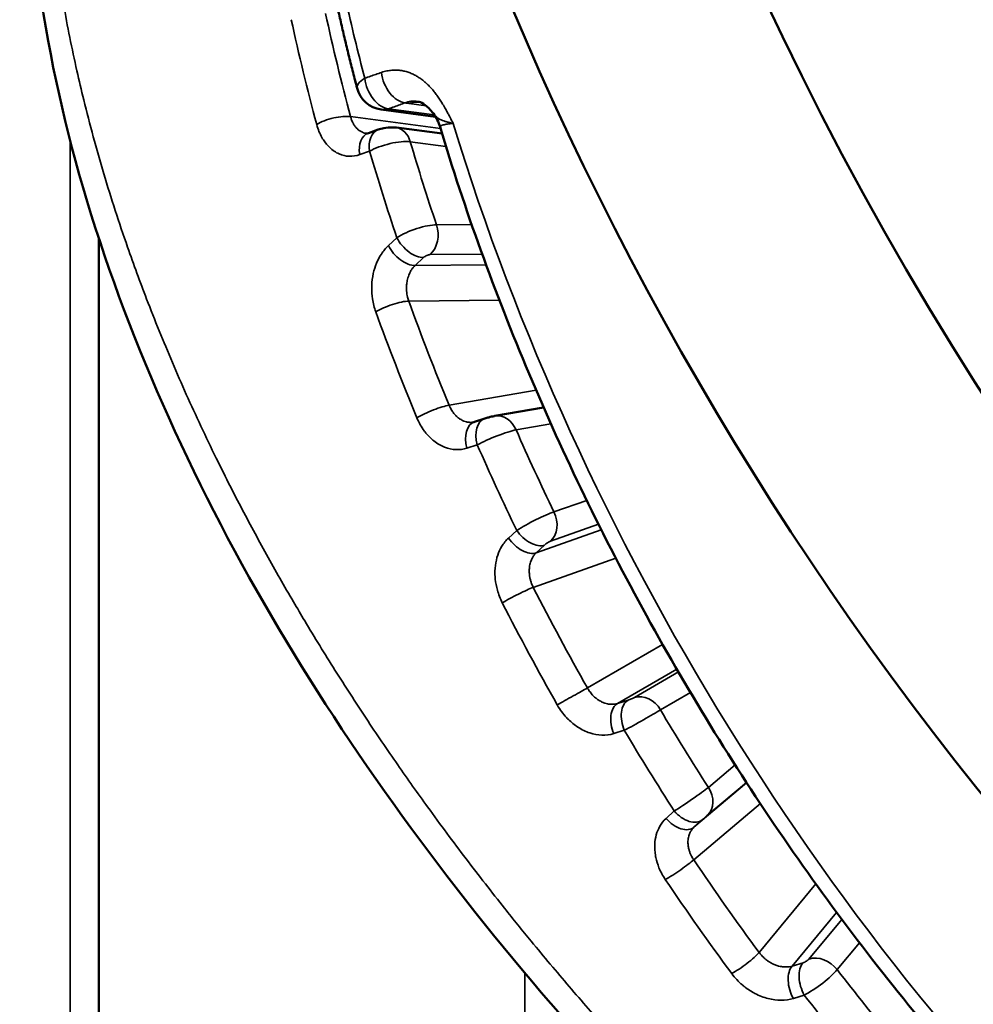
# Model space of a CAD drawing. Header units: millimetres. Extents: x 38 to 2514, y 38 to 1622.
# Tile 218 of 256: x 1563 to 1573, y 315 to 326. Entities that reach past the tile are written whole.
import ezdxf

# ---------------------------------------------------------------- set-up
doc = ezdxf.new("R2010")
doc.units = ezdxf.units.MM
doc.header["$LTSCALE"] = 7.692308
doc.layers.add('Visible (ISO)', color=7, linetype='Continuous', lineweight=50)
doc.layers.add('Visible Narrow (ISO)', color=7, linetype='Continuous', lineweight=35)

msp = doc.modelspace()

# ---------------------------------------------------------------- linework, layer by layer
at = {"layer": 'Visible (ISO)'}
for p, q in [((1567.603, 324.8668), (1567.6029, 324.8668)), ((1567.2159, 324.7858), (1567.7809, 324.7087)), ((1567.7896, 324.7075), (1567.7896, 324.7075)), ((1567.8485, 324.5346), (1567.3743, 324.5971)), ((1567.8277, 324.6039), (1567.8277, 324.6039)), ((1567.0621, 324.5375), (1567.0621, 324.5375)), ((1567.0834, 324.5404), (1567.1863, 324.5765)), ((1564.2859, 324.2991), (1564.2859, 324.2981)), ((1564.2859, 323.4468), (1564.2859, 301.8144)), ((1568.9026, 321.6924), (1568.3965, 321.6037)), ((1568.1746, 321.5394), (1568.1745, 321.5394)), ((1568.1852, 321.5421), (1568.2918, 321.5768))]:
    msp.add_line(p, q, dxfattribs=at)
msp.add_arc((1567.2565, 325.083), 0.3, 194.67659, 262.23206, dxfattribs=at)
for centre, end_param in [((1582.5965, 329.0169), 6.9131084), ((1580.4751, 327.7921), 6.2831853)]:
    msp.add_ellipse(centre, major_axis=(10, -17.3205), ratio=0.5773503, start_param=3.9269908, end_param=end_param, dxfattribs=at)
for points, knots in [([(1582.0403, 307.8884), (1581.1576, 307.7525), (1580.1738, 307.8583), (1578.0534, 308.4827), (1576.8804, 309.0256), (1574.4918, 310.4657), (1573.2475, 311.3792), (1570.8781, 313.4408), (1569.7232, 314.6083), (1567.6125, 317.1266), (1566.6376, 318.5128), (1565.0351, 321.3808), (1564.3984, 322.9016), (1563.6196, 325.8684), (1563.4651, 327.3535), (1563.6668, 330.0737), (1564.0109, 331.3485), (1565.0269, 333.3667), (1565.6397, 334.1837), (1566.3643, 334.8527)], [0, 0, 0, 0, 0.4829176, 0.4829176, 0.9823723, 0.9823723, 1.4785011, 1.4785011, 1.9647134, 1.9647134, 2.4644005, 2.4644005, 2.9774641, 2.9774641, 3.4862965, 3.4862965, 3.9806044, 3.9806044, 4.3895578, 4.3895578, 4.3895578, 4.3895578]), ([(1566.9663, 325.007), (1566.9521, 325.0611), (1566.9381, 325.1152), (1566.9107, 325.2233), (1566.8972, 325.2773), (1566.8706, 325.3852), (1566.8576, 325.4391), (1566.8319, 325.5469), (1566.8193, 325.6007), (1566.7946, 325.7083), (1566.7824, 325.762), (1566.7705, 325.8157)], [5.940905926, 5.940905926, 5.940905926, 5.940905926, 5.952153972, 5.952153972, 5.963402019, 5.963402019, 5.974650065, 5.974650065, 5.985898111, 5.985898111, 5.997146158, 5.997146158, 5.997146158, 5.997146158]), ([(1567.758, 324.7426), (1567.729, 324.7813), (1567.6991, 324.8119), (1567.6489, 324.8498), (1567.6281, 324.8596), (1567.608, 324.8655), (1567.6055, 324.8662), (1567.603, 324.8668)], [0, 0, 0, 0, 0.019653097, 0.019653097, 0.037501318, 0.037501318, 0.040084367, 0.040084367, 0.040084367, 0.040084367]), ([(1567.1863, 324.5765), (1567.2048, 324.5829), (1567.224, 324.5879), (1567.2729, 324.5973), (1567.3036, 324.6003), (1567.3467, 324.5998), (1567.3605, 324.5989), (1567.3743, 324.5971)], [0, 0, 0, 0, 0.006051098, 0.006051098, 0.015023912, 0.015023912, 0.019293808, 0.019293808, 0.019293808, 0.019293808]), ([(1574.9753, 313.0467), (1574.3389, 313.6346), (1573.7204, 314.277), (1572.5374, 315.6507), (1571.9729, 316.3822), (1570.9147, 317.912), (1570.421, 318.7103), (1569.5194, 320.3499), (1569.1114, 321.191), (1568.3935, 322.8908), (1568.0837, 323.7494), (1567.8277, 324.6039)], [5.00395869, 5.00395869, 5.00395869, 5.00395869, 5.18056839, 5.18056839, 5.35717809, 5.35717809, 5.53378779, 5.53378779, 5.71039749, 5.71039749, 5.88700719, 5.88700719, 5.88700719, 5.88700719]), ([(1568.2918, 321.5768), (1568.2991, 321.5792), (1568.3067, 321.5815), (1568.3207, 321.5856), (1568.3269, 321.5874), (1568.3428, 321.5917), (1568.3526, 321.5942), (1568.3709, 321.5985), (1568.3796, 321.6004), (1568.3909, 321.6026), (1568.3937, 321.6032), (1568.3965, 321.6037)], [0, 0, 0, 0, 0.002551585, 0.002551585, 0.004505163, 0.004505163, 0.007481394, 0.007481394, 0.010407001, 0.010407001, 0.011374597, 0.011374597, 0.011374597, 0.011374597])]:
    msp.add_open_spline(points, degree=3, knots=knots, dxfattribs=at)
for points in [[(1567.8277, 324.6039), (1567.8125, 324.6545), (1567.7879, 324.7026), (1567.758, 324.7426)], [(1567.0621, 324.5375), (1567.0677, 324.5368), (1567.0734, 324.5369), (1567.0835, 324.5404)], [(1568.1746, 321.5394), (1568.1782, 321.5401), (1568.1817, 321.5409), (1568.1852, 321.5421)]]:
    msp.add_open_spline(points, degree=3, dxfattribs=at)
at = {"layer": 'Visible Narrow (ISO)'}
for p, q in [((1563.9898, 325.51), (1563.9898, 325.5099)), ((1567.6824, 324.8242), (1567.5074, 324.8481)), ((1567.8324, 324.5882), (1566.8991, 324.7112)), ((1567.2942, 324.7934), (1567.7679, 324.7288)), ((1563.9898, 324.4589), (1563.9898, 301.9155)), ((1567.889, 324.4025), (1567.5184, 324.4513)), ((1567.0963, 324.3524), (1566.9934, 324.3167)), ((1567.7907, 323.5878), (1568.1556, 323.5909)), ((1567.2914, 323.3717), (1567.3799, 323.4534)), ((1567.7234, 323.2788), (1568.2649, 323.2833)), ((1567.569, 323.1672), (1567.6576, 323.2485)), ((1567.569, 323.1672), (1568.3051, 323.1735)), ((1567.5029, 322.7965), (1568.4441, 322.8044)), ((1568.8242, 321.8727), (1567.9227, 321.7146)), ((1568.9778, 321.5228), (1568.6165, 321.4595)), ((1568.2141, 321.3034), (1568.1073, 321.269)), ((1569.01, 320.6069), (1569.3497, 320.7272)), ((1568.538, 320.3359), (1568.6238, 320.4157)), ((1568.8266, 320.184), (1569.5004, 320.4228)), ((1568.9733, 320.303), (1569.4719, 320.4797)), ((1568.8266, 320.184), (1568.9126, 320.2634)), ((1568.7953, 319.8239), (1569.6513, 320.1272)), ((1570.1365, 319.2322), (1569.3571, 318.7791)), ((1570.2837, 318.9754), (1569.6687, 318.6178)), ((1570.3013, 318.9451), (1569.8458, 318.6803)), ((1570.4264, 318.7325), (1570.1152, 318.5516)), ((1569.7789, 318.6523), (1569.6687, 318.6178)), ((1569.527, 318.2892), (1569.527, 318.2892)), ((1569.7402, 318.3394), (1569.6298, 318.3053)), ((1570.6127, 317.747), (1570.8896, 317.9806)), ((1570.4632, 317.3332), (1571.0098, 317.7943)), ((1570.6017, 317.4579), (1571.0065, 317.7993)), ((1570.4604, 316.995), (1571.1517, 317.5782)), ((1570.1743, 317.4248), (1570.2582, 317.5018)), ((1570.4632, 317.3332), (1570.5472, 317.4099)), ((1571.7282, 316.7438), (1571.1396, 316.0331)), ((1571.9433, 316.449), (1571.4813, 315.8912)), ((1571.9977, 316.3758), (1571.6566, 315.9639)), ((1572.1802, 316.134), (1571.9489, 315.8546)), ((1571.5946, 315.9264), (1571.4813, 315.8912)), ((1568.707, 315.8208), (1568.707, 300.1305)), ((1571.6079, 315.5901), (1571.4944, 315.5552))]:
    msp.add_line(p, q, dxfattribs=at)
for centre, major_axis, ratio, start_param, end_param in [((1577.7132, 323.3398), (-8.0074, 13.8693), 0.5773503, 1.0714373, 1.1276775), ((1577.1357, 323.0063), (-7.9761, 13.815), 0.5773503, 1.061742, 1.1373729), ((1577.3217, 323.1137), (-7.8512, 13.5988), 0.5773503, 1.061742, 1.1373729), ((1567.2565, 325.083), (-0.2902, -0.076), 0.3500803, 5.4288533, 6.2831853), ((1567.2565, 325.083), (0.1002, -0.2828), 0.666835, 4.3883018, 5.9721309), ((1567.4288, 325.1441), (0.1001, -0.2828), 0.6665014, 4.3911219, 5.972491), ((1567.5702, 324.3653), (0.0676, 0.4954), 0.745326, 0.0566032, 0.349153), ((1566.7223, 324.6091), (0.2414, 0.0649), 0.3429124, 0.6618991, 2.2850553), ((1567.2565, 325.083), (-0.0405, -0.2972), 0.745326, 0, 0.3491519), ((1567.3416, 324.3492), (0.0327, 0.2479), 0.7464852, 5.2326863, 6.2831863), ((1578.4166, 323.7459), (-8.0335, 13.9145), 0.5773503, 1.1880223, 2.0582907), ((1567.1662, 324.3045), (-0.0827, 0.2359), 0.6614221, 0.0000005, 1.2923578), ((1567.269, 324.3405), (-0.0827, 0.2359), 0.6612256, 6.2831842, 7.5771823), ((1567.3039, 324.337), (0.2901, 0.077), 0.300498, 0.6621744, 2.2853356), ((1577.7813, 323.3791), (7.8419, -13.5826), 0.5773503, 4.3156814, 4.3760582), ((1577.5581, 323.2502), (7.9917, -13.8421), 0.5773503, 4.3150268, 4.3767129), ((1567.5813, 323.4572), (0.2817, 0.1034), 0.2839993, 0.6351863, 2.2583515), ((1567.6139, 323.4858), (0.0021, -0.25), 0.7760928, 0.5885058, 1.9847692), ((1567.4595, 323.3743), (0.1691, -0.1842), 0.5614832, 4.2486128, 5.8463773), ((1567.5481, 323.4556), (0.1691, -0.1842), 0.5612774, 4.2471246, 5.8464561), ((1567.6907, 323.2503), (0.0446, 0.0239), 0.3470245, 0.5844063, 2.2070436), ((1567.3261, 322.6944), (0.2351, 0.085), 0.2409907, 0.6371201, 2.2602763), ((1577.3217, 323.1137), (-7.8512, 13.5988), 0.5773503, 1.2711815, 1.3468124), ((1577.1357, 323.0063), (-7.9761, 13.815), 0.5773503, 1.2711815, 1.3468124), ((1567.7459, 321.6125), (0.231, 0.0957), 0.1813568, 0.6274541, 2.2506103), ((1568.2626, 321.3044), (-0.0775, 0.2377), 0.6357887, 0.0000004, 1.5127364), ((1568.3693, 321.3391), (-0.0775, 0.2377), 0.6355775, 6.2831839, 7.7975074), ((1568.4397, 321.3574), (-0.0432, 0.2462), 0.7989492, 4.9961371, 6.2831868), ((1568.4008, 321.3451), (0.2778, 0.1136), 0.1372945, 0.6274633, 2.2506245), ((1577.7813, 323.3791), (7.8419, -13.5826), 0.5773503, 4.5251209, 4.5854978), ((1577.5581, 323.2502), (7.9917, -13.8421), 0.5773503, 4.5244663, 4.5861524), ((1568.8018, 320.4763), (0.2667, 0.1377), 0.1178415, 0.6161671, 2.2393323), ((1568.8333, 320.5048), (0.0835, -0.2356), 0.8118735, 0.3236968, 1.7199602), ((1568.7726, 320.4653), (0.1696, -0.1836), 0.5919482, 4.4513587, 6.0506901), ((1568.6866, 320.3858), (0.1696, -0.1836), 0.5921635, 4.4528792, 6.0506437), ((1568.9417, 320.2746), (0.0415, 0.029), 0.1841098, 0.5897473, 2.2123847), ((1568.6185, 319.7218), (0.2227, 0.1135), 0.073528, 0.6174003, 2.2405565), ((1577.3217, 323.1137), (-7.8512, 13.5988), 0.5773503, 1.480621, 1.5562519), ((1577.1357, 323.0063), (-7.9761, 13.815), 0.5773503, 1.480621, 1.5562519), ((1569.1803, 318.677), (0.2175, 0.1232), 0.0118751, 0.6155296, 2.2386858), ((1569.8059, 318.6675), (0.047, 0.0188), 0.1008141, 4.0600725, 5.6830013), ((1569.9384, 318.4495), (-0.1257, 0.2161), 0.8164953, 4.7099207, 6.1061841), ((1569.7614, 318.387), (-0.0747, 0.2386), 0.6071888, 0.1282965, 1.726061), ((1569.8715, 318.4215), (-0.0747, 0.2386), 0.6069725, 0.1282693, 1.7276007), ((1569.8984, 318.4368), (0.2619, 0.1465), 0.0326568, 4.0452813, 5.6684425), ((1577.7813, 323.3791), (7.8419, -13.5826), 0.5773503, 4.7345604, 4.7949373), ((1577.5581, 323.2502), (7.9917, -13.8421), 0.5773503, 4.7339058, 4.7955919), ((1570.4054, 317.617), (0.2481, 0.1689), 0.0527068, 4.0415323, 5.6646976), ((1570.4359, 317.645), (0.1612, -0.1911), 0.8121714, 0.0301736, 1.426437), ((1570.3814, 317.5969), (0.1684, -0.1848), 0.6215689, 4.6613832, 6.2607146), ((1570.5711, 317.4301), (0.0379, 0.0336), 0.0174617, 0.6143351, 2.2369631), ((1570.2974, 317.5203), (0.1684, -0.1848), 0.6217839, 4.6629452, 6.2607097), ((1570.2836, 316.893), (0.2074, 0.1396), 0.0971482, 4.0411848, 5.664341), ((1577.3217, 323.1137), (-7.8512, 13.5988), 0.5773503, 1.6900605, 1.7656914), ((1577.1357, 323.0063), (-7.9761, 13.815), 0.5773503, 1.6900605, 1.7656914), ((1570.9628, 315.931), (0.201, 0.1487), 0.1581257, 4.0355109, 5.6586671), ((1571.7101, 315.7151), (-0.0743, 0.2387), 0.5766607, 0.3352714, 1.9346028), ((1571.616, 315.9503), (0.0445, 0.0241), 0.266476, 4.0751254, 5.6980541), ((1571.7721, 315.7526), (-0.1925, 0.1595), 0.7983567, 4.4241964, 5.8204598), ((1571.5968, 315.6799), (-0.0743, 0.2387), 0.5768723, 0.3353355, 1.9331), ((1571.7313, 315.7391), (0.2421, 0.1773), 0.2019364, 4.0371395, 5.6603007), ((1577.7813, 323.3791), (7.8419, -13.5826), 0.5773503, 4.944, 5.0043768), ((1569.9743, 316.0084), (1, 0), 0.5773503, 5.8629326, 5.8629929), ((1569.9744, 315.9879), (1, 0.0049), 0.5749093, 5.8767524, 5.8768253), ((1577.5581, 323.2502), (7.9917, -13.8421), 0.5773503, 4.9433453, 5.0050314)]:
    msp.add_ellipse(centre, major_axis=major_axis, ratio=ratio, start_param=start_param, end_param=end_param, dxfattribs=at)
for points, knots in [([(1582.1858, 307.9329), (1582.0465, 307.911), (1581.9033, 307.8956), (1581.7565, 307.8867), (1581.7027, 307.8834), (1581.6484, 307.881), (1581.5936, 307.8795), (1581.4866, 307.8765), (1581.3778, 307.8768), (1581.2671, 307.8805), (1581.1663, 307.8838), (1581.0638, 307.8899), (1580.9596, 307.8988), (1580.8495, 307.9082), (1580.7374, 307.9207), (1580.6236, 307.9364), (1580.5113, 307.9518), (1580.3973, 307.9703), (1580.2818, 307.9919), (1580.1399, 308.0184), (1579.9957, 308.0494), (1579.8496, 308.0849), (1579.7563, 308.1076), (1579.6622, 308.1321), (1579.5673, 308.1584), (1579.4152, 308.2006), (1579.2613, 308.2473), (1579.1059, 308.2985), (1579.0126, 308.3292), (1578.9189, 308.3615), (1578.8246, 308.3953), (1578.6407, 308.4613), (1578.4551, 308.5332), (1578.2678, 308.6107), (1578.1991, 308.6392), (1578.1301, 308.6684), (1578.0609, 308.6984), (1577.8971, 308.7693), (1577.7321, 308.8445), (1577.566, 308.9238), (1577.4708, 308.9693), (1577.3752, 309.016), (1577.2793, 309.0642), (1577.1394, 309.1344), (1576.9987, 309.2074), (1576.8572, 309.2834), (1576.7321, 309.3505), (1576.6063, 309.4199), (1576.4797, 309.4916), (1576.3298, 309.5765), (1576.1788, 309.6647), (1576.0267, 309.7563), (1575.9048, 309.8296), (1575.7821, 309.905), (1575.6586, 309.9827), (1575.4726, 310.0998), (1575.2847, 310.2219), (1575.0953, 310.3489), (1575.0021, 310.4114), (1574.9085, 310.4751), (1574.8147, 310.54), (1574.6724, 310.6383), (1574.5295, 310.7393), (1574.3862, 310.8427), (1574.243, 310.9461), (1574.0995, 311.052), (1573.956, 311.1601), (1573.8204, 311.2622), (1573.6849, 311.3662), (1573.5499, 311.472), (1573.4143, 311.5781), (1573.2791, 311.6859), (1573.1448, 311.7951), (1573.1298, 311.8072), (1573.1149, 311.8194), (1573.0999, 311.8316), (1572.9741, 311.9342), (1572.8491, 312.038), (1572.7246, 312.1431), (1572.5992, 312.2489), (1572.4744, 312.356), (1572.35, 312.4646), (1572.3203, 312.4905), (1572.2907, 312.5165), (1572.261, 312.5425), (1572.1714, 312.6213), (1572.082, 312.7009), (1571.9924, 312.7816), (1571.8985, 312.8661), (1571.8045, 312.9519), (1571.7098, 313.0394), (1571.6207, 313.1216), (1571.5311, 313.2053), (1571.4406, 313.2909), (1571.4349, 313.2963), (1571.4292, 313.3016), (1571.4236, 313.307), (1571.3331, 313.3927), (1571.2418, 313.4802), (1571.1494, 313.5699), (1571.0583, 313.6583), (1570.966, 313.7489), (1570.8724, 313.842), (1570.781, 313.933), (1570.6882, 314.0264), (1570.5939, 314.1226), (1570.5749, 314.142), (1570.5558, 314.1615), (1570.5367, 314.1811), (1570.4254, 314.2952), (1570.312, 314.4132), (1570.1965, 314.5355), (1570.0846, 314.6539), (1569.9707, 314.7763), (1569.8549, 314.9029), (1569.7578, 315.0089), (1569.6595, 315.1179), (1569.5598, 315.2299), (1569.431, 315.3749), (1569.3, 315.5249), (1569.1671, 315.6803), (1569.0378, 315.8316), (1568.9068, 315.9878), (1568.7743, 316.1492), (1568.6825, 316.2612), (1568.5899, 316.3757), (1568.4968, 316.4926), (1568.3645, 316.6588), (1568.2312, 316.83), (1568.0973, 317.0062), (1567.9647, 317.1806), (1567.8316, 317.3598), (1567.6985, 317.5437), (1567.5951, 317.6866), (1567.4916, 317.8324), (1567.3885, 317.981), (1567.2784, 318.1394), (1567.1686, 318.301), (1567.0597, 318.4655), (1566.9511, 318.6292), (1566.8434, 318.7958), (1566.7368, 318.9648), (1566.6308, 319.133), (1566.526, 319.3037), (1566.4227, 319.4765), (1566.3838, 319.5417), (1566.345, 319.6072), (1566.3065, 319.6731), (1566.2116, 319.8354), (1566.1182, 319.9994), (1566.0267, 320.1648), (1565.9353, 320.3297), (1565.8459, 320.4961), (1565.7586, 320.6633), (1565.6716, 320.83), (1565.5867, 320.9977), (1565.5043, 321.1659), (1565.4504, 321.276), (1565.3975, 321.3863), (1565.3457, 321.4967), (1565.2425, 321.7169), (1565.1437, 321.9376), (1565.0495, 322.1584), (1564.9558, 322.3781), (1564.8667, 322.5979), (1564.7824, 322.8174), (1564.7135, 322.9969), (1564.6478, 323.1761), (1564.5855, 323.3549), (1564.4962, 323.6106), (1564.4138, 323.8653), (1564.3382, 324.119), (1564.2617, 324.3757), (1564.1922, 324.6312), (1564.1297, 324.8855), (1564.1049, 324.9862), (1564.0812, 325.0868), (1564.0587, 325.1871), (1564.0065, 325.4193), (1563.9602, 325.6504), (1563.9198, 325.8803), (1563.8794, 326.1103), (1563.845, 326.3391), (1563.8165, 326.5665), (1563.7995, 326.7027), (1563.7846, 326.8384), (1563.7718, 326.9736), (1563.7501, 327.204), (1563.7347, 327.433), (1563.7256, 327.6605), (1563.7166, 327.8861), (1563.7138, 328.1101), (1563.7173, 328.3325), (1563.7192, 328.457), (1563.7232, 328.581), (1563.7291, 328.7044), (1563.7389, 328.9095), (1563.7543, 329.1131), (1563.7752, 329.3147), (1563.7961, 329.517), (1563.8226, 329.7172), (1563.8546, 329.9149), (1563.8788, 330.0641), (1563.9061, 330.212), (1563.9365, 330.3581), (1563.9668, 330.5038), (1564.0001, 330.6479), (1564.0365, 330.7901), (1564.0729, 330.9326), (1564.1123, 331.0731), (1564.1545, 331.2114), (1564.1969, 331.3503), (1564.2421, 331.4868), (1564.2899, 331.6207), (1564.3206, 331.7068), (1564.3525, 331.7919), (1564.3853, 331.8758), (1564.4488, 332.0379), (1564.516, 332.1957), (1564.5866, 332.349), (1564.6573, 332.5024), (1564.7313, 332.6513), (1564.8082, 332.7955), (1564.8789, 332.9281), (1564.9521, 333.0567), (1565.0273, 333.1812), (1565.108, 333.3149), (1565.1911, 333.444), (1565.2761, 333.5683), (1565.3617, 333.6935), (1565.4492, 333.814), (1565.5381, 333.9296), (1565.6217, 334.0383), (1565.7065, 334.1427), (1565.792, 334.2428), (1565.8822, 334.3484), (1565.9732, 334.4492), (1566.0647, 334.5456), (1566.1591, 334.645), (1566.254, 334.7396), (1566.3492, 334.8299), (1566.3544, 334.8348), (1566.3596, 334.8397), (1566.3648, 334.8446)], [0, 0, 0, 0, 0.02286943, 0.02286943, 0.02286943, 0.03125, 0.03125, 0.03125, 0.0476125, 0.0476125, 0.0476125, 0.0625, 0.0625, 0.0625, 0.078232, 0.078232, 0.078232, 0.09375, 0.09375, 0.09375, 0.1128201, 0.1128201, 0.1128201, 0.125, 0.125, 0.125, 0.14453335, 0.14453335, 0.14453335, 0.15625, 0.15625, 0.15625, 0.17910778, 0.17910778, 0.17910778, 0.1875, 0.1875, 0.1875, 0.20736853, 0.20736853, 0.20736853, 0.21875, 0.21875, 0.21875, 0.23534278, 0.23534278, 0.23534278, 0.25, 0.25, 0.25, 0.26735256, 0.26735256, 0.26735256, 0.28125, 0.28125, 0.28125, 0.3021913, 0.3021913, 0.3021913, 0.3125, 0.3125, 0.3125, 0.328125, 0.328125, 0.328125, 0.34375, 0.34375, 0.34375, 0.35851904, 0.35851904, 0.35851904, 0.37334864, 0.37334864, 0.37334864, 0.375, 0.375, 0.375, 0.38890765, 0.38890765, 0.38890765, 0.40290981, 0.40290981, 0.40290981, 0.40625, 0.40625, 0.40625, 0.41634473, 0.41634473, 0.41634473, 0.42692237, 0.42692237, 0.42692237, 0.43687513, 0.43687513, 0.43687513, 0.4375, 0.4375, 0.4375, 0.44743883, 0.44743883, 0.44743883, 0.45723855, 0.45723855, 0.45723855, 0.46681917, 0.46681917, 0.46681917, 0.46875, 0.46875, 0.46875, 0.47998635, 0.47998635, 0.47998635, 0.49087702, 0.49087702, 0.49087702, 0.5, 0.5, 0.5, 0.51179679, 0.51179679, 0.51179679, 0.52328096, 0.52328096, 0.52328096, 0.53125, 0.53125, 0.53125, 0.54257371, 0.54257371, 0.54257371, 0.5537851, 0.5537851, 0.5537851, 0.5625, 0.5625, 0.5625, 0.57179739, 0.57179739, 0.57179739, 0.58105677, 0.58105677, 0.58105677, 0.59027146, 0.59027146, 0.59027146, 0.59375, 0.59375, 0.59375, 0.60232966, 0.60232966, 0.60232966, 0.61088918, 0.61088918, 0.61088918, 0.61941901, 0.61941901, 0.61941901, 0.625, 0.625, 0.625, 0.63612495, 0.63612495, 0.63612495, 0.64719746, 0.64719746, 0.64719746, 0.65625, 0.65625, 0.65625, 0.66920043, 0.66920043, 0.66920043, 0.68230702, 0.68230702, 0.68230702, 0.6875, 0.6875, 0.6875, 0.6995209, 0.6995209, 0.6995209, 0.71154961, 0.71154961, 0.71154961, 0.71875, 0.71875, 0.71875, 0.73102014, 0.73102014, 0.73102014, 0.74318708, 0.74318708, 0.74318708, 0.75, 0.75, 0.75, 0.76132017, 0.76132017, 0.76132017, 0.7726779, 0.7726779, 0.7726779, 0.78125, 0.78125, 0.78125, 0.78979355, 0.78979355, 0.78979355, 0.79836028, 0.79836028, 0.79836028, 0.80696539, 0.80696539, 0.80696539, 0.8125, 0.8125, 0.8125, 0.82319782, 0.82319782, 0.82319782, 0.83390427, 0.83390427, 0.83390427, 0.84375, 0.84375, 0.84375, 0.85432041, 0.85432041, 0.85432041, 0.86497684, 0.86497684, 0.86497684, 0.875, 0.875, 0.875, 0.88556969, 0.88556969, 0.88556969, 0.8964723, 0.8964723, 0.8964723, 0.89706794, 0.89706794, 0.89706794, 0.89706794]), ([(1567.9639, 324.6404), (1567.9639, 324.6404), (1567.9639, 324.6404), (1567.9639, 324.6404), (1567.9533, 324.6612), (1567.9423, 324.6826), (1567.9313, 324.7038), (1567.929, 324.7082), (1567.9267, 324.7126), (1567.9244, 324.7169), (1567.9177, 324.7297), (1567.911, 324.7423), (1567.9041, 324.7552), (1567.8978, 324.7668), (1567.8913, 324.7786), (1567.8844, 324.7908), (1567.8752, 324.8072), (1567.8652, 324.8245), (1567.8544, 324.8424), (1567.8465, 324.8555), (1567.8382, 324.8689), (1567.8293, 324.8826), (1567.8205, 324.896), (1567.8113, 324.9097), (1567.8014, 324.9236), (1567.7924, 324.9363), (1567.7829, 324.9492), (1567.7727, 324.9622), (1567.7683, 324.9677), (1567.7638, 324.9733), (1567.7592, 324.9789), (1567.7485, 324.9919), (1567.7371, 325.005), (1567.7251, 325.0178), (1567.7132, 325.0306), (1567.7007, 325.0431), (1567.6878, 325.0551), (1567.6806, 325.0617), (1567.6733, 325.0681), (1567.6659, 325.0744), (1567.654, 325.0845), (1567.6417, 325.0941), (1567.6292, 325.1031), (1567.6169, 325.1119), (1567.6045, 325.1202), (1567.592, 325.1277), (1567.5804, 325.1347), (1567.5689, 325.1411), (1567.5574, 325.1469), (1567.5438, 325.1538), (1567.5304, 325.1598), (1567.517, 325.165), (1567.5033, 325.1704), (1567.4896, 325.175), (1567.476, 325.1788), (1567.4674, 325.1812), (1567.4588, 325.1834), (1567.4502, 325.1852), (1567.4379, 325.1879), (1567.4256, 325.19), (1567.4131, 325.1916), (1567.401, 325.1931), (1567.3887, 325.1942), (1567.3762, 325.1946), (1567.3647, 325.195), (1567.353, 325.1949), (1567.341, 325.1943), (1567.324, 325.1934), (1567.3064, 325.1915), (1567.2882, 325.1883), (1567.2707, 325.1853), (1567.2527, 325.181), (1567.2344, 325.1753), (1567.2291, 325.1737), (1567.2237, 325.1719), (1567.2184, 325.1701)], [0.00000381, 0.00000381, 0.00000381, 0.00000381, 0.00001505, 0.00001505, 0.00001505, 0.09206844, 0.09206844, 0.09206844, 0.11111111, 0.11111111, 0.11111111, 0.16666667, 0.16666667, 0.16666667, 0.21670041, 0.21670041, 0.21670041, 0.28414054, 0.28414054, 0.28414054, 0.33333333, 0.33333333, 0.33333333, 0.38156806, 0.38156806, 0.38156806, 0.42559843, 0.42559843, 0.42559843, 0.44444444, 0.44444444, 0.44444444, 0.48833511, 0.48833511, 0.48833511, 0.53166365, 0.53166365, 0.53166365, 0.55555556, 0.55555556, 0.55555556, 0.59400503, 0.59400503, 0.59400503, 0.63176266, 0.63176266, 0.63176266, 0.66666667, 0.66666667, 0.66666667, 0.7081546, 0.7081546, 0.7081546, 0.7508125, 0.7508125, 0.7508125, 0.77777778, 0.77777778, 0.77777778, 0.8164579, 0.8164579, 0.8164579, 0.85420272, 0.85420272, 0.85420272, 0.88888889, 0.88888889, 0.88888889, 0.93828755, 0.93828755, 0.93828755, 0.98615418, 0.98615418, 0.98615418, 0.99999978, 0.99999978, 0.99999978, 0.99999978]), ([(1567.4666, 324.8545), (1567.4482, 324.8479), (1567.4295, 324.8414), (1567.4106, 324.8347), (1567.3917, 324.828), (1567.3726, 324.8212), (1567.3532, 324.8143), (1567.3338, 324.8074), (1567.3141, 324.8005), (1567.2942, 324.7934)], [0, 0, 0, 0, 0.3333333, 0.3333333, 0.3333333, 0.6666667, 0.6666667, 0.6666667, 1, 1, 1, 1]), ([(1567.6029, 324.8668), (1567.6023, 324.8669), (1567.6016, 324.8671), (1567.6009, 324.8672), (1567.5924, 324.8691), (1567.5837, 324.8704), (1567.5749, 324.8712), (1567.5674, 324.8719), (1567.5598, 324.8722), (1567.5519, 324.872), (1567.5471, 324.8719), (1567.5421, 324.8717), (1567.5371, 324.8712), (1567.5262, 324.8703), (1567.5148, 324.8686), (1567.503, 324.8658), (1567.4912, 324.8631), (1567.479, 324.8593), (1567.4666, 324.8544)], [0.76708024, 0.76708024, 0.76708024, 0.76708024, 0.77107944, 0.77107944, 0.77107944, 0.82091326, 0.82091326, 0.82091326, 0.86295563, 0.86295563, 0.86295563, 0.88888889, 0.88888889, 0.88888889, 0.94444407, 0.94444407, 0.94444407, 0.99999903, 0.99999903, 0.99999903, 0.99999903]), ([(1567.5074, 324.8481), (1567.5003, 324.849), (1567.4863, 324.8511), (1567.473, 324.8533), (1567.4666, 324.8545)], [0.0000011, 0.0000011, 0.0000011, 0.0000011, 0.5, 1, 1, 1, 1]), ([(1567.0621, 324.5375), (1567.0562, 324.5383), (1567.0503, 324.5395), (1567.0367, 324.543), (1567.0289, 324.5456), (1567.0124, 324.5528), (1567.0037, 324.5576), (1566.9867, 324.5689), (1566.9785, 324.5755), (1566.963, 324.5901), (1566.9558, 324.598), (1566.9421, 324.6155), (1566.9356, 324.6251), (1566.9291, 324.6363), (1566.9284, 324.6374), (1566.9209, 324.651), (1566.9147, 324.6643), (1566.9055, 324.6889), (1566.902, 324.6999), (1566.8991, 324.7112)], [0.25220289, 0.25220289, 0.25220289, 0.25220289, 0.31521495, 0.31521495, 0.4, 0.4, 0.5, 0.5, 0.6, 0.6, 0.69459682, 0.69459682, 0.78987237, 0.78987237, 0.8, 0.8, 0.9145155, 0.9145155, 1, 1, 1, 1]), ([(1567.9639, 324.6404), (1567.9639, 324.6404), (1567.9639, 324.6404), (1567.9639, 324.6404), (1567.9636, 324.6404), (1567.9634, 324.6405), (1567.9632, 324.6405), (1567.9512, 324.6434), (1567.9397, 324.6463), (1567.9287, 324.6492), (1567.9175, 324.6521), (1567.9069, 324.6549), (1567.8969, 324.6578), (1567.8915, 324.6594), (1567.8863, 324.661), (1567.8812, 324.6625), (1567.8711, 324.6657), (1567.8618, 324.6688), (1567.8531, 324.6721), (1567.8441, 324.6755), (1567.8358, 324.6791), (1567.8281, 324.6829), (1567.8257, 324.684), (1567.8233, 324.6852), (1567.821, 324.6864), (1567.8151, 324.6896), (1567.8095, 324.6929), (1567.8043, 324.6964), (1567.7991, 324.6999), (1567.7941, 324.7037), (1567.7895, 324.7076), (1567.7855, 324.7111), (1567.7817, 324.7147), (1567.778, 324.7185), (1567.7735, 324.7233), (1567.7692, 324.7283), (1567.7649, 324.7336), (1567.7626, 324.7365), (1567.7603, 324.7395), (1567.758, 324.7426)], [0.00000399, 0.00000399, 0.00000399, 0.00000399, 0.00001463, 0.00001463, 0.00001463, 0.00081143, 0.00081143, 0.00081143, 0.04358714, 0.04358714, 0.04358714, 0.08729136, 0.08729136, 0.08729136, 0.11111111, 0.11111111, 0.11111111, 0.15850471, 0.15850471, 0.15850471, 0.20712732, 0.20712732, 0.20712732, 0.22222222, 0.22222222, 0.22222222, 0.26087819, 0.26087819, 0.26087819, 0.29959102, 0.29959102, 0.29959102, 0.33333333, 0.33333333, 0.33333333, 0.37565326, 0.37565326, 0.37565326, 0.39930645, 0.39930645, 0.39930645, 0.39930645]), ([(1566.9934, 324.3167), (1566.9565, 324.3039), (1566.9203, 324.2987), (1566.8486, 324.3018), (1566.8132, 324.3101), (1566.7455, 324.3397), (1566.7133, 324.3609), (1566.659, 324.4122), (1566.6363, 324.4397), (1566.6115, 324.478), (1566.6068, 324.4857), (1566.5793, 324.5337), (1566.561, 324.5785), (1566.5473, 324.6292)], [0.00000037, 0.00000037, 0.00000037, 0.00000037, 0.2, 0.2, 0.4, 0.4, 0.6, 0.6, 0.76100584, 0.76100584, 0.8, 0.8, 1, 1, 1, 1]), ([(1567.8277, 324.6039), (1567.8265, 324.6076), (1567.8307, 324.615), (1567.8564, 324.6252), (1567.9008, 324.634), (1567.9413, 324.6385), (1567.9639, 324.6403)], [0.43173289, 0.43173289, 0.43173289, 0.43173289, 0.57142857, 0.71428571, 0.85714286, 0.99999283, 0.99999283, 0.99999283, 0.99999283]), ([(1567.1608, 322.684), (1567.1448, 322.7282), (1567.1336, 322.7727), (1567.1268, 322.8186), (1567.1211, 322.8571), (1567.1184, 322.8967), (1567.1187, 322.9348), (1567.1187, 322.942), (1567.1189, 322.9492), (1567.1191, 322.9563), (1567.1208, 323.0009), (1567.1265, 323.0429), (1567.135, 323.0815), (1567.1435, 323.1202), (1567.1546, 323.1555), (1567.1683, 323.189), (1567.182, 323.2224), (1567.1982, 323.2539), (1567.2183, 323.2846), (1567.2385, 323.3153), (1567.2627, 323.3452), (1567.2914, 323.3717)], [0.00000007, 0.00000007, 0.00000007, 0.00000007, 0.16666667, 0.16666667, 0.16666667, 0.30671334, 0.30671334, 0.30671334, 0.33333333, 0.33333333, 0.33333333, 0.5, 0.5, 0.5, 0.66666667, 0.66666667, 0.66666667, 0.83333333, 0.83333333, 0.83333333, 1, 1, 1, 1]), ([(1567.5029, 322.7965), (1567.4979, 322.8099), (1567.4938, 322.8236), (1567.4878, 322.8479), (1567.4857, 322.8583), (1567.4822, 322.8802), (1567.4809, 322.8916), (1567.4793, 322.9145), (1567.479, 322.9259), (1567.4792, 322.939), (1567.4793, 322.9409), (1567.4798, 322.9577), (1567.481, 322.972), (1567.4842, 322.9941), (1567.4856, 323.0024), (1567.4894, 323.0202), (1567.4918, 323.0297), (1567.4972, 323.0483), (1567.5003, 323.0574), (1567.504, 323.0669), (1567.5043, 323.0676), (1567.5077, 323.0761), (1567.511, 323.0837), (1567.5182, 323.0984), (1567.522, 323.1055), (1567.5276, 323.1151), (1567.5292, 323.1176), (1567.5363, 323.1289), (1567.5425, 323.1376), (1567.5554, 323.1534), (1567.562, 323.1605), (1567.569, 323.1672)], [0.00000003, 0.00000003, 0.00000003, 0.00000003, 0.09599684, 0.09599684, 0.16666667, 0.16666667, 0.24312935, 0.24312935, 0.31976354, 0.31976354, 0.33333333, 0.33333333, 0.43619019, 0.43619019, 0.5, 0.5, 0.57907599, 0.57907599, 0.66019216, 0.66019216, 0.66666667, 0.66666667, 0.73861461, 0.73861461, 0.80839335, 0.80839335, 0.83333333, 0.83333333, 0.92145945, 0.92145945, 1, 1, 1, 1]), ([(1568.1745, 321.5394), (1568.1666, 321.538), (1568.1587, 321.5372), (1568.1462, 321.5368), (1568.1417, 321.5368), (1568.1253, 321.5376), (1568.1133, 321.5393), (1568.0927, 321.5444), (1568.084, 321.5472), (1568.0653, 321.5546), (1568.0552, 321.5595), (1568.0354, 321.5711), (1568.0257, 321.5778), (1568.0071, 321.5926), (1567.9983, 321.6006), (1567.9812, 321.6183), (1567.9731, 321.6279), (1567.9646, 321.6393), (1567.9638, 321.6404), (1567.9539, 321.654), (1567.9455, 321.6674), (1567.9324, 321.6922), (1567.9273, 321.7032), (1567.9227, 321.7146)], [0.07906878, 0.07906878, 0.07906878, 0.07906878, 0.15664311, 0.15664311, 0.2, 0.2, 0.31521413, 0.31521413, 0.4, 0.4, 0.5, 0.5, 0.6, 0.6, 0.69459741, 0.69459741, 0.78987362, 0.78987362, 0.8, 0.8, 0.91451558, 0.91451558, 1, 1, 1, 1]), ([(1568.1073, 321.269), (1568.069, 321.2567), (1568.0306, 321.2519), (1567.9528, 321.2556), (1567.9136, 321.2643), (1567.8369, 321.2943), (1567.7995, 321.3158), (1567.7347, 321.3673), (1567.7068, 321.395), (1567.6753, 321.4334), (1567.6693, 321.4411), (1567.6336, 321.4893), (1567.6083, 321.5341), (1567.5872, 321.5849)], [0.00000037, 0.00000037, 0.00000037, 0.00000037, 0.2, 0.2, 0.4, 0.4, 0.6, 0.6, 0.76100656, 0.76100656, 0.8, 0.8, 1, 1, 1, 1]), ([(1568.4737, 319.6641), (1568.4518, 319.7072), (1568.435, 319.7505), (1568.4227, 319.7953), (1568.4123, 319.8329), (1568.4051, 319.8715), (1568.4011, 319.9087), (1568.4004, 319.9157), (1568.3998, 319.9228), (1568.3993, 319.9297), (1568.3961, 319.9733), (1568.3976, 320.0143), (1568.4024, 320.0521), (1568.4072, 320.0898), (1568.4152, 320.1244), (1568.4262, 320.1571), (1568.4371, 320.1898), (1568.451, 320.2207), (1568.4692, 320.2507), (1568.4875, 320.2807), (1568.5101, 320.3099), (1568.538, 320.3359)], [0.00000007, 0.00000007, 0.00000007, 0.00000007, 0.16666667, 0.16666667, 0.16666667, 0.30670864, 0.30670864, 0.30670864, 0.33333333, 0.33333333, 0.33333333, 0.5, 0.5, 0.5, 0.66666667, 0.66666667, 0.66666667, 0.83333333, 0.83333333, 0.83333333, 1, 1, 1, 1]), ([(1568.7953, 319.8239), (1568.7886, 319.8369), (1568.7826, 319.8502), (1568.7736, 319.8738), (1568.7703, 319.8839), (1568.7642, 319.9052), (1568.7616, 319.9163), (1568.7574, 319.9386), (1568.7558, 319.9496), (1568.7546, 319.9624), (1568.7545, 319.9643), (1568.7532, 319.9806), (1568.753, 319.9945), (1568.754, 320.016), (1568.7547, 320.024), (1568.7567, 320.0414), (1568.7583, 320.0507), (1568.7622, 320.0687), (1568.7645, 320.0776), (1568.7675, 320.0868), (1568.7677, 320.0875), (1568.7704, 320.0957), (1568.7731, 320.1031), (1568.7793, 320.1174), (1568.7826, 320.1243), (1568.7877, 320.1335), (1568.789, 320.136), (1568.7955, 320.1469), (1568.8013, 320.1554), (1568.8135, 320.1706), (1568.8198, 320.1775), (1568.8266, 320.184)], [0.00000003, 0.00000003, 0.00000003, 0.00000003, 0.0959925, 0.0959925, 0.16666667, 0.16666667, 0.24312491, 0.24312491, 0.31975482, 0.31975482, 0.33333333, 0.33333333, 0.43618495, 0.43618495, 0.5, 0.5, 0.57907392, 0.57907392, 0.66018791, 0.66018791, 0.66666667, 0.66666667, 0.73861558, 0.73861558, 0.80839519, 0.80839519, 0.83333333, 0.83333333, 0.92146026, 0.92146026, 1, 1, 1, 1]), ([(1569.6687, 318.6178), (1569.6527, 318.6129), (1569.6358, 318.6102), (1569.6138, 318.6095), (1569.609, 318.6095), (1569.5913, 318.6101), (1569.5784, 318.6118), (1569.5559, 318.6165), (1569.5463, 318.6191), (1569.5255, 318.6262), (1569.5142, 318.6308), (1569.4919, 318.6418), (1569.4809, 318.6482), (1569.4595, 318.6623), (1569.4493, 318.67), (1569.4294, 318.6868), (1569.4196, 318.696), (1569.4094, 318.7069), (1569.4085, 318.708), (1569.3965, 318.721), (1569.3863, 318.7339), (1569.3698, 318.7576), (1569.3632, 318.7682), (1569.3571, 318.7791)], [0.00000019, 0.00000019, 0.00000019, 0.00000019, 0.15664189, 0.15664189, 0.2, 0.2, 0.31521316, 0.31521316, 0.4, 0.4, 0.5, 0.5, 0.6, 0.6, 0.69459815, 0.69459815, 0.78987518, 0.78987518, 0.8, 0.8, 0.91451564, 0.91451564, 1, 1, 1, 1]), ([(1569.6298, 318.3053), (1569.5903, 318.2931), (1569.5498, 318.288), (1569.4666, 318.2907), (1569.424, 318.2985), (1569.3394, 318.3264), (1569.2975, 318.3465), (1569.2233, 318.3953), (1569.1908, 318.4215), (1569.1534, 318.4581), (1569.1463, 318.4654), (1569.1035, 318.5113), (1569.072, 318.5541), (1569.0444, 318.6028)], [0.00000037, 0.00000037, 0.00000037, 0.00000037, 0.2, 0.2, 0.4, 0.4, 0.6, 0.6, 0.7610075, 0.7610075, 0.8, 0.8, 1, 1, 1, 1]), ([(1570.1653, 316.7903), (1570.1384, 316.8303), (1570.1168, 316.8708), (1570.0998, 316.9126), (1570.0856, 316.9478), (1570.0746, 316.984), (1570.0671, 317.019), (1570.0657, 317.0256), (1570.0645, 317.0322), (1570.0633, 317.0388), (1570.0561, 317.0798), (1570.0541, 317.1185), (1570.0559, 317.1542), (1570.0576, 317.19), (1570.063, 317.2228), (1570.0717, 317.2539), (1570.0804, 317.285), (1570.0924, 317.3144), (1570.109, 317.3431), (1570.1257, 317.3718), (1570.147, 317.3998), (1570.1743, 317.4248)], [0.00000007, 0.00000007, 0.00000007, 0.00000007, 0.16666667, 0.16666667, 0.16666667, 0.30671351, 0.30671351, 0.30671351, 0.33333333, 0.33333333, 0.33333333, 0.5, 0.5, 0.5, 0.66666667, 0.66666667, 0.66666667, 0.83333333, 0.83333333, 0.83333333, 1, 1, 1, 1]), ([(1570.4604, 316.995), (1570.4521, 317.0071), (1570.4447, 317.0195), (1570.4332, 317.0414), (1570.4288, 317.0508), (1570.4205, 317.0706), (1570.4168, 317.081), (1570.4105, 317.1018), (1570.4079, 317.1122), (1570.4055, 317.1241), (1570.4052, 317.1259), (1570.4025, 317.1412), (1570.4011, 317.1542), (1570.4003, 317.1745), (1570.4003, 317.182), (1570.401, 317.1984), (1570.4019, 317.2071), (1570.4045, 317.2241), (1570.4062, 317.2324), (1570.4085, 317.2412), (1570.4087, 317.2418), (1570.4109, 317.2496), (1570.4132, 317.2566), (1570.4185, 317.27), (1570.4214, 317.2766), (1570.426, 317.2853), (1570.4273, 317.2876), (1570.4333, 317.298), (1570.4387, 317.306), (1570.4503, 317.3205), (1570.4564, 317.3271), (1570.4632, 317.3332)], [0.00000003, 0.00000003, 0.00000003, 0.00000003, 0.09599809, 0.09599809, 0.16666667, 0.16666667, 0.24312998, 0.24312998, 0.31976476, 0.31976476, 0.33333333, 0.33333333, 0.43619251, 0.43619251, 0.5, 0.5, 0.57907644, 0.57907644, 0.66019303, 0.66019303, 0.66666667, 0.66666667, 0.73861437, 0.73861437, 0.80839286, 0.80839286, 0.83333333, 0.83333333, 0.92145905, 0.92145905, 1, 1, 1, 1]), ([(1571.4813, 315.8912), (1571.4647, 315.8863), (1571.4471, 315.8834), (1571.4238, 315.8822), (1571.4187, 315.8821), (1571.4, 315.8823), (1571.3862, 315.8835), (1571.3621, 315.8874), (1571.3518, 315.8895), (1571.3293, 315.8955), (1571.3171, 315.8996), (1571.2927, 315.9092), (1571.2805, 315.9148), (1571.2569, 315.9273), (1571.2455, 315.9341), (1571.2231, 315.9493), (1571.2121, 315.9576), (1571.2005, 315.9674), (1571.1994, 315.9683), (1571.1858, 315.9801), (1571.1739, 315.9918), (1571.1547, 316.0134), (1571.1469, 316.0231), (1571.1396, 316.0331)], [0.00000019, 0.00000019, 0.00000019, 0.00000019, 0.15663729, 0.15663729, 0.2, 0.2, 0.31521061, 0.31521061, 0.4, 0.4, 0.5, 0.5, 0.6, 0.6, 0.6946002, 0.6946002, 0.78987955, 0.78987955, 0.8, 0.8, 0.91451563, 0.91451563, 1, 1, 1, 1]), ([(1571.4944, 315.5552), (1571.4537, 315.5427), (1571.4115, 315.5367), (1571.3238, 315.5367), (1571.2783, 315.5425), (1571.1872, 315.5657), (1571.1416, 315.5831), (1571.0598, 315.626), (1571.0236, 315.6493), (1570.9814, 315.682), (1570.9733, 315.6886), (1570.9246, 315.7299), (1570.8881, 315.7687), (1570.8553, 315.8131)], [0.00000037, 0.00000037, 0.00000037, 0.00000037, 0.2, 0.2, 0.4, 0.4, 0.6, 0.6, 0.76101033, 0.76101033, 0.8, 0.8, 1, 1, 1, 1])]:
    msp.add_open_spline(points, degree=3, knots=knots, dxfattribs=at)
msp.add_open_spline([(1567.2184, 325.1701), (1567.2, 325.1636), (1567.1627, 325.1506), (1567.1051, 325.1305), (1567.0658, 325.1167), (1567.0458, 325.1097)], degree=3, dxfattribs=at)

doc.saveas('drawing.dxf')
